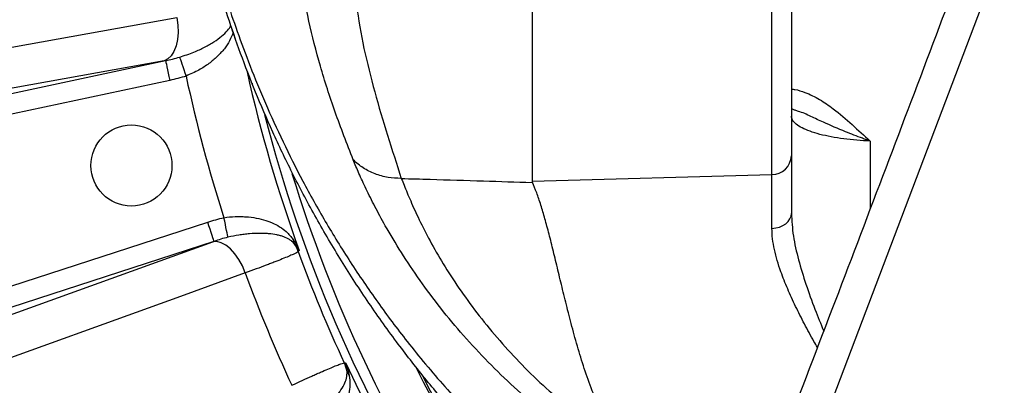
# Model space of a CAD drawing. Extents: x 0 to 8410, y 0 to 5940.
# Tile 38 of 110: x 5294 to 5537, y 2811 to 2902. Entities that reach past the tile are written whole.
import ezdxf

# ---------------------------------------------------------------- set-up
doc = ezdxf.new("R2010")
doc.units = 0
doc.header["$LTSCALE"] = 10
doc.linetypes.add('CENTERX2', pattern=[20.32, 12.7, -2.54, 2.54, -2.54])
doc.layers.get('0').update_dxf_attribs({"linetype": 'CONTINUOUS'})

msp = doc.modelspace()

# ---------------------------------------------------------------- linework, layer by layer
at = {"color": 7, "linetype": 'CONTINUOUS'}
for p, q in [((5420.080935, 3045.452925), (5420.080935, 2861.77432)), ((5484.08093, 3040.452922), (5484.08093, 2868.010069)), ((5350.971555, 2885.966773), (5351.026748, 2885.774317)), ((5484.08093, 2868.010069), (5484.08093, 2853.808323))]:
    msp.add_line(p, q, dxfattribs=at)
at = {"color": 8, "linetype": 'CONTINUOUS'}
for p, q in [((5479.255428, 2863.37697), (5479.255428, 3040.452922)), ((5543.469076, 2937.929102), (5492.555563, 2803.605797)), ((5274.333154, 2879.740881), (5329.638546, 2891.4964)), ((5329.322373, 2891.440096), (5272.077655, 2881.204652)), ((5330.67668, 2886.612366), (5275.371288, 2874.85684)), ((5503.557389, 2871.646325), (5503.557389, 2855.03454)), ((5420.080935, 2861.77432), (5479.255428, 2863.37697)), ((5286.267792, 2834.19058), (5340.041404, 2851.662698)), ((5286.589299, 2827.046397), (5341.282402, 2846.804606)), ((5341.584389, 2846.913936), (5287.810748, 2829.441818))]:
    msp.add_line(p, q, dxfattribs=at)
at = {"color": 8, "linetype": 'CONTINUOUS', "flags": 128}
for points in [[(5260.244106, 2889.206568), (5276.975607, 2892.197321), (5332.438742, 2902.110795)], [(5332.438742, 2902.110795), (5332.673972, 2900.251451), (5332.717274, 2898.425939), (5332.567101, 2896.698813), (5332.228725, 2895.131158), (5331.714188, 2893.778401), (5331.041609, 2892.688381), (5330.23483, 2891.899648), (5329.322373, 2891.440096)], [(5329.638546, 2891.4964), (5329.667454, 2891.360397), (5329.732602, 2891.053858), (5329.831665, 2890.587787), (5329.961096, 2889.978925), (5330.116217, 2889.249148), (5330.291455, 2888.424667), (5330.480551, 2887.53509), (5330.67668, 2886.612366)], [(5333.123987, 2892.351295), (5333.196645, 2892.13519), (5333.314483, 2891.784685), (5333.473985, 2891.310366), (5333.670263, 2890.726561), (5333.897446, 2890.05092), (5334.14862, 2889.303851), (5334.416215, 2888.507935), (5334.692185, 2887.687216)], [(5345.030313, 2847.916293), (5344.985192, 2848.139773), (5344.911997, 2848.502244), (5344.812934, 2848.99276), (5344.691043, 2849.596495), (5344.549959, 2850.295203), (5344.393944, 2851.067776), (5344.227736, 2851.890864), (5344.056373, 2852.739597)], [(5479.269092, 2850.122387), (5480.217342, 2850.216302), (5481.123974, 2850.441749), (5481.955816, 2850.790458), (5482.682382, 2851.249667), (5483.277072, 2851.802568), (5483.718132, 2852.428908), (5483.989393, 2853.105756), (5484.08093, 2853.808323)], [(5341.584389, 2846.913936), (5341.541414, 2847.046169), (5341.444587, 2847.344222), (5341.297333, 2847.797381), (5341.104989, 2848.389382), (5340.874438, 2849.098946), (5340.613966, 2849.900591), (5340.33293, 2850.765536), (5340.041404, 2851.662698)], [(5349.316632, 2839.121702), (5348.590677, 2840.849558), (5347.715412, 2842.452141), (5346.721773, 2843.872781), (5345.644926, 2845.061238), (5344.522928, 2845.975483), (5343.395476, 2846.58319), (5342.302417, 2846.862855), (5341.282402, 2846.804606)], [(5362.625365, 2844.657692), (5362.535183, 2844.554769), (5362.380211, 2844.377893)], [(5349.316632, 2839.121702), (5333.331411, 2833.345758), (5280.342107, 2814.199763)], [(5373.748546, 2816.932278), (5373.983209, 2816.916796), (5374.119763, 2816.907796)]]:
    msp.add_lwpolyline(points, dxfattribs=at)
at = {"color": 7, "linetype": 'CONTINUOUS', "flags": 128}
msp.add_lwpolyline([(5346.773897, 2897.139872), (5346.83076, 2897.008369), (5346.858923, 2896.957869)], dxfattribs=at)
at = {"color": 7, "linetype": 'CONTINUOUS'}
msp.add_circle((5321.209006, 2865.615003), 10, dxfattribs=at)
at = {"color": 7, "linetype": 'CENTERX2'}
msp.add_arc((5691.080933, 2964.452925), 970, 74.298428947, 58.256891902, dxfattribs=at)
at = {"color": 8, "linetype": 'CONTINUOUS'}
for centre, radius, start, end in [((5691.080933, 2964.452925), 364.562639, 192.15571787, 197.84428213), ((5691.080933, 2964.452925), 349.619719, 192.50745069, 200.03806623), ((5691.080933, 2964.452925), 347.886439, 194.35755001, 230.2397507), ((5479.270842, 2868.190413), 4.813468, 269.81651864, 357.85281858), ((5691.080933, 2964.452925), 345.283053, 196.97366296, 229.87938229), ((5364.167047, 2847.832843), 3.148036, 186.86505233, 207.89353397), ((5352.977417, 2840.896898), 10.026458, 20.31498303, 33.0163466), ((5691.080933, 2964.452925), 349.945968, 200.06734972, 204.93265028), ((5691.080933, 2964.452925), 364.020273, 200.13891087, 204.86108913), ((5364.638152, 2812.744733), 10.026704, 11.98464628, 24.68563167), ((5691.080933, 2964.452925), 349.619719, 204.96193377, 215.03806623), ((5377.454918, 2815.752593), 3.147837, 197.10433708, 218.1341992)]:
    msp.add_arc(centre, radius, start, end, dxfattribs=at)
at = {"color": 7, "linetype": 'CONTINUOUS'}
for radius, start, end in [(334.464102, 206.37128454, 228.29900721), (334, 206.85973361, 228.24078929)]:
    msp.add_arc((5691.080933, 2964.452925), radius, start, end, dxfattribs=at)
at = {"color": 8, "linetype": 'CONTINUOUS'}
msp.add_ellipse((5479.080933, 2798.44275), major_axis=(0.135375, 70.029335), ratio=0.0018675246, start_param=5.5424516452, end_param=5.8993748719, dxfattribs=at)
at = {"color": 7, "linetype": 'CONTINUOUS'}
msp.add_ellipse((6422.960725, 2824.006285), major_axis=(1002.879307, -37.793827), ratio=0.0261127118, start_param=3.1425767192, end_param=3.1550021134, dxfattribs=at)
at = {"color": 8, "linetype": 'CONTINUOUS'}
for points, knots in [([(5375.950818, 2866.996641), (5374.41163, 2870.967215), (5371.332407, 2878.910546), (5367.722965, 2890.165418), (5364.87241, 2901.220671), (5362.84835, 2912.265123), (5361.718352, 2923.372705), (5361.287725, 2934.356519), (5361.270135, 2945.304039), (5361.419046, 2962.173523), (5361.532255, 2985.084471), (5361.698461, 3013.72795), (5361.761178, 3034.446156), (5361.651305, 3044.968883), (5361.635809, 3046.452927)], [0, 0, 0, 0, 0.0614052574, 0.122844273, 0.1842932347, 0.2457122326, 0.3066322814, 0.3675651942, 0.4285133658, 0.4894543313, 0.6508070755, 0.8121595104, 0.9735084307, 1, 1, 1, 1]), ([(5376.290326, 3046.302925), (5376.465738, 3041.666754), (5376.998116, 3027.595929), (5376.765954, 3004.123676), (5376.400302, 2975.864216), (5376.01951, 2953.495742), (5375.67249, 2937.016979), (5375.521134, 2926.422796), (5375.759695, 2915.816982), (5376.611936, 2905.177479), (5378.468207, 2894.503892), (5381.162084, 2883.808673), (5384.376762, 2873.116044), (5386.673203, 2865.989004), (5387.821321, 2862.425799)], [0, 0, 0, 0, 0.0756174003, 0.2294995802, 0.3833837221, 0.5372679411, 0.594958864, 0.6526559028, 0.710339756, 0.7680128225, 0.8259892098, 0.8839830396, 0.9419966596, 1, 1, 1, 1]), ([(5332.369779, 2984.05443), (5332.546302, 2978.238091), (5332.899346, 2966.605459), (5334.626788, 2951.140114), (5336.826766, 2937.573399), (5338.81856, 2927.961968), (5340.735202, 2920.046609), (5342.494898, 2913.569273), (5344.629489, 2906.545232), (5347.250662, 2898.742696), (5350.435445, 2890.173435), (5354.197908, 2881.049457), (5358.519751, 2871.550163), (5363.422006, 2861.776304), (5368.966119, 2851.828784), (5375.140609, 2841.821226), (5381.884909, 2831.896952), (5389.619763, 2821.56522), (5398.470396, 2810.976832), (5408.496315, 2800.287724), (5419.149791, 2790.136256), (5430.381957, 2780.610632), (5442.088324, 2771.709638), (5450.307996, 2766.396578), (5454.407548, 2763.746696)], [0, 0, 0, 0, 0.1002546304, 0.2005084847, 0.2673199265, 0.334131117, 0.3679946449, 0.4019369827, 0.4357971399, 0.4695483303, 0.5042900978, 0.5391702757, 0.5740560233, 0.608805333, 0.643850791, 0.6790232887, 0.7142148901, 0.7492865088, 0.7908618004, 0.8325959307, 0.8744833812, 0.9164365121, 0.9583228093, 1, 1, 1, 1]), ([(5333.123987, 2892.351295), (5334.325583, 2892.751863), (5336.510331, 2893.480177), (5339.327817, 2894.804249), (5341.624527, 2896.119417), (5343.527887, 2897.512292), (5344.936706, 2898.821403), (5345.51277, 2899.704878), (5345.763718, 2900.089743)], [0, 0, 0, 0, 0.2024941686, 0.3681757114, 0.5389344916, 0.7026288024, 0.8704573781, 1, 1, 1, 1]), ([(5346.31369, 2898.469585), (5346.055567, 2897.777945), (5345.540751, 2896.398498), (5344.199516, 2894.410274), (5342.488363, 2892.511702), (5340.367064, 2890.735101), (5337.807172, 2889.034059), (5335.775175, 2888.155474), (5334.692185, 2887.687216)], [0, 0, 0, 0, 0.1636752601, 0.3264438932, 0.4934831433, 0.6507978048, 0.8138861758, 1, 1, 1, 1]), ([(5484.08093, 2884.480851), (5484.376675, 2884.449578), (5485.517616, 2884.328931), (5487.907622, 2883.534523), (5491.114053, 2881.983561), (5494.998604, 2879.276336), (5499.06197, 2875.733107), (5502.023176, 2872.983078), (5503.551229, 2871.651691), (5503.557389, 2871.646325)], [0, 0, 0, 0, 0.0376433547, 0.1452224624, 0.3163426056, 0.4879637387, 0.7431959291, 0.9989648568, 1, 1, 1, 1]), ([(5503.557389, 2871.646325), (5502.443457, 2871.705076), (5500.206512, 2871.823058), (5496.938962, 2872.182312), (5493.854371, 2872.670659), (5491.033065, 2873.297632), (5488.605608, 2874.038929), (5486.618692, 2874.887182), (5485.180371, 2875.807311), (5484.255141, 2876.788667), (5484.139535, 2877.458428), (5484.08093, 2877.797949)], [0, 0, 0, 0, 0.1061080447, 0.2130810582, 0.3233529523, 0.4331839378, 0.5463693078, 0.6580096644, 0.7729320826, 0.8848929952, 1, 1, 1, 1]), ([(5503.557389, 2871.646325), (5503.548344, 2871.649416), (5503.521599, 2871.658558), (5503.426694, 2871.691024), (5503.108856, 2871.800229), (5502.492258, 2872.014861), (5500.527596, 2872.715874), (5496.8943, 2874.10593), (5492.68948, 2875.994111), (5488.876259, 2877.691181), (5486.752279, 2878.748915), (5485.524258, 2879.042115), (5485.388612, 2879.074501)], [0, 0, 0, 0, 0.0013991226, 0.0041369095, 0.0146812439, 0.0505965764, 0.0997477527, 0.3206042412, 0.6241813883, 0.8009327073, 0.9780110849, 1, 1, 1, 1]), ([(5436.501389, 2794.556054), (5434.064976, 2796.238439), (5429.20086, 2799.597198), (5422.270551, 2805.127943), (5415.567744, 2810.940545), (5409.161823, 2817.13403), (5403.100787, 2823.654378), (5397.454424, 2830.433047), (5392.311588, 2837.340642), (5387.721985, 2844.216987), (5384.076431, 2850.319144), (5381.252482, 2855.551917), (5379.093834, 2859.883251), (5377.275829, 2863.794623), (5376.394241, 2865.925066), (5375.950818, 2866.996641)], [0, 0, 0, 0, 0.0803981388, 0.160508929, 0.2407378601, 0.3218290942, 0.4042378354, 0.4870877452, 0.571024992, 0.6558235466, 0.7412690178, 0.8059553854, 0.8705151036, 0.9348714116, 1, 1, 1, 1]), ([(5387.821321, 2862.425799), (5386.715855, 2862.469822), (5384.482683, 2862.558755), (5381.291272, 2863.484307), (5378.34771, 2864.921071), (5376.744459, 2866.309393), (5375.950818, 2866.996641)], [0, 0, 0, 0, 0.247510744, 0.5000009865, 0.7524903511, 1, 1, 1, 1]), ([(5387.821321, 2862.425799), (5390.197248, 2862.355711), (5396.962542, 2862.156141), (5407.715743, 2861.832602), (5416.118839, 2861.57306), (5420.132552, 2861.446371), (5420.158361, 2861.445556)], [0, 0, 0, 0, 0.2204245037, 0.627644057, 0.9976056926, 1, 1, 1, 1]), ([(5387.821321, 2862.425799), (5388.268151, 2861.312715), (5389.160283, 2859.090351), (5391.050561, 2854.733549), (5393.393158, 2849.777175), (5396.364199, 2844.276678), (5399.945217, 2838.425217), (5404.104316, 2832.354004), (5408.821254, 2826.207215), (5414.048041, 2820.131694), (5419.729237, 2814.221047), (5425.841354, 2808.598983), (5432.312543, 2803.263533), (5436.981005, 2800.146988), (5439.316516, 2798.587861)], [0, 0, 0, 0, 0.082654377, 0.1650263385, 0.247828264, 0.3300264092, 0.412809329, 0.495898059, 0.5790479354, 0.6630723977, 0.7468785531, 0.8308311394, 0.9153691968, 1, 1, 1, 1]), ([(5344.056364, 2852.7396), (5344.980573, 2852.890958), (5345.895324, 2852.980063), (5347.254614, 2853.036683), (5347.705557, 2853.042534), (5348.603213, 2853.029161), (5349.051692, 2853.009716), (5350.365529, 2852.916233), (5351.206576, 2852.807719), (5352.82656, 2852.506132), (5353.610058, 2852.311004), (5355.07682, 2851.847859), (5355.764655, 2851.579604), (5357.05796, 2850.968132), (5357.666409, 2850.622414), (5358.780081, 2849.863488), (5359.28805, 2849.450066), (5359.987841, 2848.763681), (5360.210736, 2848.523717), (5360.638522, 2848.01493), (5360.843332, 2847.746348), (5361.041587, 2847.456556)], [0, 0, 0, 0, 0.125, 0.125, 0.1875, 0.1875, 0.25, 0.25, 0.375, 0.375, 0.5, 0.5, 0.625, 0.625, 0.75, 0.75, 0.875, 0.875, 0.9375, 0.9375, 1, 1, 1, 1]), ([(5484.08093, 2853.808323), (5484.185279, 2851.970446), (5484.394143, 2848.291741), (5485.777656, 2842.387954), (5487.611845, 2836.334456), (5489.730516, 2830.462113), (5491.316313, 2826.574907), (5492.049326, 2824.778097)], [0, 0, 0, 0, 0.2069667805, 0.4142658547, 0.6187186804, 0.8237576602, 1, 1, 1, 1]), ([(5361.384762, 2846.3601), (5361.208982, 2846.561511), (5361.02647, 2846.737881), (5360.640901, 2847.061711), (5360.438032, 2847.208614), (5359.79484, 2847.616209), (5359.319994, 2847.844241), (5358.528763, 2848.13681), (5358.250952, 2848.226063), (5357.67442, 2848.386575), (5357.375325, 2848.45805), (5356.445044, 2848.647654), (5355.781023, 2848.741175), (5354.714979, 2848.833337), (5354.346693, 2848.855992), (5353.594715, 2848.884439), (5353.210492, 2848.890335), (5352.032985, 2848.883185), (5351.214995, 2848.84552), (5349.935769, 2848.736415), (5349.501416, 2848.691219), (5348.627981, 2848.583993), (5348.187383, 2848.521845), (5346.854083, 2848.309095), (5345.949919, 2848.132445), (5345.030304, 2847.916295)], [0, 0, 0, 0, 0.0625, 0.0625, 0.125, 0.125, 0.25, 0.25, 0.3125, 0.3125, 0.375, 0.375, 0.5, 0.5, 0.5625, 0.5625, 0.625, 0.625, 0.75, 0.75, 0.8125, 0.8125, 0.875, 0.875, 1, 1, 1, 1]), ([(5490.505357, 2820.733624), (5490.216697, 2821.234463), (5489.086978, 2823.194575), (5487.276368, 2826.576965), (5485.078544, 2830.900508), (5483.108676, 2835.196638), (5481.235674, 2839.910695), (5480.010105, 2844.037896), (5479.369297, 2847.574586), (5479.30259, 2849.270674), (5479.269092, 2850.122387)], [0, 0, 0, 0, 0.0476923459, 0.1866515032, 0.3263124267, 0.4685534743, 0.6119159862, 0.8032459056, 0.9011973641, 1, 1, 1, 1]), ([(5361.04158, 2847.456555), (5361.609593, 2846.545845), (5362.180853, 2845.62993), (5362.622853, 2844.663186), (5362.625365, 2844.657692)], [0, 0, 0, 0, 0.9943168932, 1, 1, 1, 1]), ([(5362.625365, 2844.657692), (5362.623171, 2844.661584), (5362.286629, 2845.25869), (5361.834217, 2845.811195), (5361.384754, 2846.360097)], [0, 0, 0, 0, 0.0065186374, 1, 1, 1, 1]), ([(5362.380207, 2844.377892), (5362.214208, 2844.237975), (5361.79638, 2844.015109), (5360.970556, 2843.636386), (5360.79002, 2843.555571), (5360.397703, 2843.383633), (5360.185312, 2843.292252), (5359.504359, 2843.004063), (5358.995854, 2842.794781), (5357.873494, 2842.343078), (5357.259629, 2842.100655), (5356.259349, 2841.71203), (5355.912642, 2841.578314), (5355.192187, 2841.302382), (5354.817294, 2841.159736), (5352.891381, 2840.431485), (5351.186651, 2839.800757), (5349.316623, 2839.1217)], [0, 0, 0, 0, 0.25, 0.25, 0.3125, 0.3125, 0.375, 0.375, 0.5, 0.5, 0.625, 0.625, 0.6875, 0.6875, 0.75, 0.75, 1, 1, 1, 1]), ([(5360.794513, 2811.411623), (5362.596966, 2812.253756), (5364.239546, 2813.009063), (5366.100076, 2813.84878), (5366.462424, 2814.011435), (5367.167286, 2814.326001), (5367.510691, 2814.478304), (5368.50394, 2814.915848), (5369.112662, 2815.179929), (5370.226885, 2815.654773), (5370.732374, 2815.86553), (5371.412749, 2816.141451), (5371.626532, 2816.226705), (5372.027612, 2816.383532), (5372.215367, 2816.45527), (5373.078146, 2816.775889), (5373.532238, 2816.91384), (5373.748551, 2816.932282)], [0, 0, 0, 0, 0.25, 0.25, 0.3125, 0.3125, 0.375, 0.375, 0.5, 0.5, 0.625, 0.625, 0.6875, 0.6875, 0.75, 0.75, 1, 1, 1, 1]), ([(5374.119763, 2816.907796), (5374.121871, 2816.902129), (5374.492526, 2815.905431), (5374.736424, 2814.85412), (5374.978935, 2813.808786)], [0, 0, 0, 0, 0.0056855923, 1, 1, 1, 1]), ([(5374.446307, 2814.826774), (5374.375423, 2815.532556), (5374.304073, 2816.242969), (5374.120957, 2816.90349), (5374.119763, 2816.907796)], [0, 0, 0, 0, 0.9934813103, 1, 1, 1, 1]), ([(5363.982354, 2802.162024), (5365.039253, 2802.85994), (5366.960908, 2804.128893), (5369.340611, 2806.137081), (5371.215265, 2808.001826), (5372.705822, 2809.839932), (5373.742044, 2811.566079), (5374.392951, 2813.195727), (5374.428393, 2814.279158), (5374.446307, 2814.826774)], [0, 0, 0, 0, 0.1704469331, 0.3099067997, 0.453641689, 0.5914285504, 0.7326965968, 0.8648923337, 1, 1, 1, 1]), ([(5374.978935, 2813.808786), (5375.069532, 2813.057392), (5375.253031, 2811.535503), (5374.908378, 2809.312269), (5374.155458, 2807.016968), (5372.984139, 2804.740748), (5371.397435, 2802.475532), (5369.364366, 2800.169922), (5367.629105, 2798.795351), (5366.70426, 2798.062744)], [0, 0, 0, 0, 0.141002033, 0.2855881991, 0.4246297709, 0.5673190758, 0.7017021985, 0.8410157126, 1, 1, 1, 1])]:
    msp.add_open_spline(points, degree=3, knots=knots, dxfattribs=at)
at = {"color": 7, "linetype": 'CONTINUOUS'}
for points, knots in [([(5451.080938, 2759.779173), (5448.049171, 2761.942508), (5441.977979, 2766.274643), (5433.200003, 2773.23486), (5424.664809, 2780.535412), (5416.413778, 2788.199082), (5408.44973, 2796.214127), (5400.804085, 2804.557958), (5393.497941, 2813.208835), (5386.296568, 2822.470521), (5379.281456, 2832.332915), (5372.547262, 2842.754626), (5366.373248, 2853.30099), (5360.854511, 2863.73891), (5355.980948, 2873.958253), (5351.741386, 2883.827659), (5348.064891, 2893.357021), (5344.952871, 2902.3621), (5342.359743, 2910.744289), (5340.238366, 2918.40705), (5338.448074, 2925.617534), (5336.773117, 2933.182986), (5334.933633, 2942.836979), (5332.992394, 2955.825387), (5331.406144, 2971.767408), (5331.189365, 2983.628193), (5331.080918, 2989.561672)], [0, 0, 0, 0, 0.0310893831, 0.0622572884, 0.093475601, 0.124814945, 0.1562053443, 0.1877413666, 0.21938233, 0.2511678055, 0.2867228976, 0.3224827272, 0.3584697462, 0.394705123, 0.4298094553, 0.4651765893, 0.500823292, 0.5367526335, 0.5722012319, 0.6079231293, 0.6439330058, 0.6858188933, 0.7363135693, 0.8038662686, 0.9018820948, 1, 1, 1, 1]), ([(5534.622421, 2937.227121), (5530.194729, 2925.431573), (5517.561806, 2891.776961), (5500.553465, 2847.031145), (5487.968542, 2814.082254), (5483.718832, 2802.955988)], [0, 0, 0, 0, 0.26329666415, 0.75122811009, 1, 1, 1, 1]), ([(5346.738969, 2897.239829), (5346.551902, 2897.778093), (5346.092589, 2899.099714), (5345.648151, 2900.426416), (5345.384722, 2901.212784)], [0, 0, 0, 0, 0.4072760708, 1, 1, 1, 1]), ([(5346.773897, 2897.139872), (5346.773839, 2897.14005), (5346.773636, 2897.140674), (5346.770574, 2897.149296), (5346.76289, 2897.171304), (5346.751754, 2897.203207), (5346.743228, 2897.22763), (5346.738969, 2897.239829)], [0, 0, 0, 0, 0.0821291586, 0.28700618, 0.51300604, 0.7567414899, 1, 1, 1, 1]), ([(5350.957696, 2885.947513), (5350.961904, 2885.93693), (5351.020687, 2885.789079), (5351.02383, 2885.781424), (5351.026748, 2885.774317)], [0, 0, 0, 0, 0.0715810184, 1, 1, 1, 1]), ([(5485.398849, 2879.120919), (5485.146919, 2879.202413), (5484.616066, 2879.374134), (5484.265255, 2879.529214), (5484.08093, 2879.610697)], [0, 0, 0, 0, 0.4745761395, 1, 1, 1, 1]), ([(5440.638517, 2798.580008), (5439.725849, 2800.097095), (5437.888848, 2803.150658), (5435.631259, 2808.192305), (5433.61627, 2813.507696), (5431.832756, 2819.060014), (5430.257244, 2824.594631), (5428.862238, 2829.959301), (5427.605332, 2835.069093), (5426.445137, 2839.906916), (5425.339824, 2844.496245), (5424.283929, 2848.723909), (5423.262726, 2852.545168), (5422.253225, 2855.946156), (5421.228328, 2858.984285), (5420.515891, 2860.623121), (5420.158361, 2861.445556)], [0, 0, 0, 0, 0.06337800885, 0.12756599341, 0.19867961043, 0.27043901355, 0.34399726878, 0.41813324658, 0.48956841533, 0.56150644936, 0.63501633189, 0.70906933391, 0.78050894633, 0.85244689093, 0.92595176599, 1, 1, 1, 1])]:
    msp.add_open_spline(points, degree=3, knots=knots, dxfattribs=at)
at = {"color": 8, "linetype": 'CONTINUOUS'}
for points in [[(5329.638545, 2891.496402), (5329.533934, 2891.477848), (5329.428545, 2891.45908), (5329.322369, 2891.440095)], [(5329.638545, 2891.496402), (5330.81286, 2891.735189), (5331.977298, 2892.005676), (5333.123982, 2892.351292)], [(5334.692178, 2887.687218), (5333.376212, 2887.244752), (5332.033864, 2886.900845), (5330.676679, 2886.612366)], [(5340.041414, 2851.662699), (5341.36101, 2852.091462), (5342.695471, 2852.464803), (5344.056364, 2852.7396)], [(5345.030304, 2847.916295), (5343.864438, 2847.642266), (5342.720762, 2847.294295), (5341.584381, 2846.913933)], [(5341.282412, 2846.804608), (5341.383814, 2846.84124), (5341.484469, 2846.877681), (5341.584381, 2846.913933)]]:
    msp.add_open_spline(points, degree=3, dxfattribs=at)

doc.saveas('drawing.dxf')
